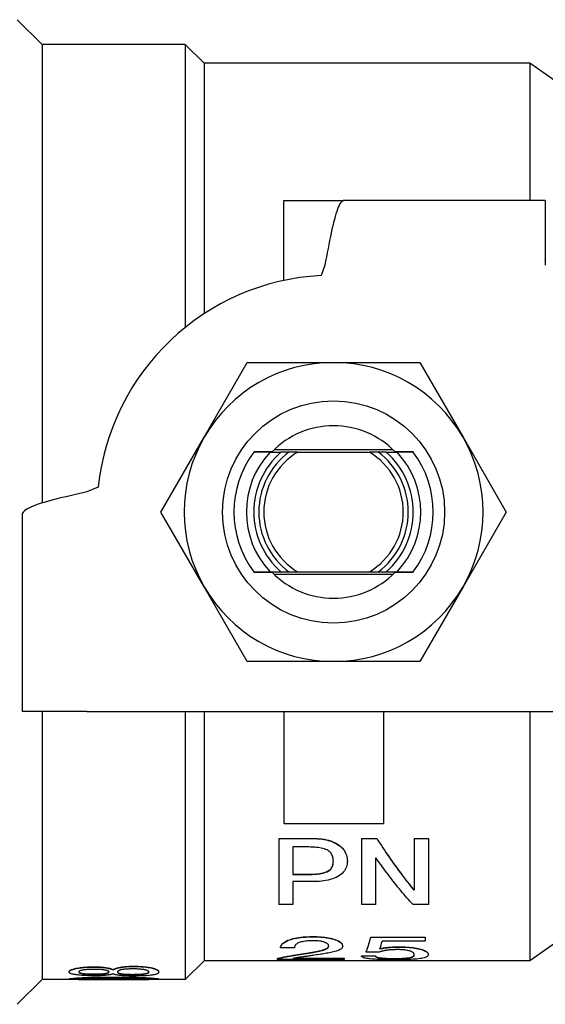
# Model space of a CAD drawing. Header units: millimetres. Extents: x 49 to 3736, y 64 to 358.
# Tile 8 of 19: x 272 to 293, y 318 to 358. Entities that reach past the tile are written whole.
import ezdxf

# ---------------------------------------------------------------- set-up
doc = ezdxf.new("R2010")
doc.units = ezdxf.units.MM
doc.layers.add('DETAIL', color=2, linetype='Continuous')

msp = doc.modelspace()

# ---------------------------------------------------------------- linework, layer by layer
at = {"layer": 'DETAIL'}
for p, q in [((272.962, 356.787), (271.962, 357.787)), ((272.962, 356.787), (272.962, 338.398)), ((278.712, 356.787), (272.962, 356.787)), ((278.712, 356.787), (278.712, 345.443)), ((279.462, 356.037), (278.712, 356.787)), ((279.462, 356.037), (279.462, 345.988)), ((292.535, 356.037), (279.462, 356.037)), ((292.535, 356.037), (292.535, 350.537)), ((296.462, 353.287), (292.535, 356.037)), ((282.662, 347.324), (282.662, 350.537)), ((282.662, 350.537), (285.076, 350.537)), ((293.162, 350.537), (285.076, 350.537)), ((293.162, 350.537), (293.162, 348.13)), ((284.311, 347.937), (284.162, 347.524)), ((279.466, 341.037), (281.198, 344.037)), ((281.198, 344.037), (284.662, 344.037)), ((284.662, 344.037), (288.127, 344.037)), ((288.127, 344.037), (289.859, 341.037)), ((277.734, 338.037), (279.466, 341.037)), ((289.859, 341.037), (291.591, 338.037)), ((287.052, 340.537), (282.273, 340.537)), ((281.467, 340.444), (281.472, 340.45)), ((282.115, 340.437), (282.546, 340.437)), ((283.22, 340.437), (286.105, 340.437)), ((286.779, 340.437), (287.21, 340.437)), ((287.853, 340.45), (287.857, 340.444)), ((275.215, 339.037), (274.762, 338.842)), ((272.162, 337.93), (272.162, 330.037)), ((279.466, 335.037), (277.734, 338.037)), ((291.591, 338.037), (289.859, 335.037)), ((281.472, 335.624), (281.467, 335.63)), ((282.115, 335.637), (282.546, 335.637)), ((282.273, 335.537), (287.052, 335.537)), ((283.22, 335.637), (286.105, 335.637)), ((286.779, 335.637), (287.21, 335.637)), ((287.857, 335.63), (287.853, 335.624)), ((281.198, 332.037), (279.466, 335.037)), ((289.859, 335.037), (288.127, 332.037)), ((284.662, 332.037), (281.198, 332.037)), ((288.127, 332.037), (284.662, 332.037)), ((274.762, 330.037), (272.162, 330.037)), ((272.962, 330.037), (272.962, 319.287)), ((274.762, 330.037), (295.025, 330.037)), ((278.712, 330.037), (278.712, 319.287)), ((279.462, 330.037), (279.462, 320.037)), ((282.662, 330.037), (282.662, 325.537)), ((286.662, 330.037), (286.662, 325.537)), ((292.535, 330.037), (292.535, 320.037)), ((282.662, 325.537), (286.662, 325.537)), ((282.467, 324.936), (282.467, 324.943)), ((282.467, 324.943), (283.829, 324.943)), ((282.467, 324.936), (283.829, 324.936)), ((282.467, 324.936), (282.467, 322.286)), ((283.829, 324.936), (283.829, 324.943)), ((285.779, 324.943), (285.779, 324.936)), ((285.779, 324.943), (286.395, 324.943)), ((285.779, 324.936), (286.395, 324.936)), ((285.779, 324.936), (285.779, 322.286)), ((286.395, 324.943), (286.395, 324.936)), ((287.904, 324.943), (288.467, 324.943)), ((287.904, 324.943), (287.904, 324.936)), ((287.904, 324.936), (288.467, 324.936)), ((287.904, 324.936), (287.904, 322.876)), ((288.467, 324.943), (288.467, 324.936)), ((288.467, 324.936), (288.467, 322.286)), ((283.029, 324.598), (283.029, 323.497)), ((283.663, 324.598), (283.029, 324.598)), ((285.217, 324.031), (285.217, 324.039)), ((286.342, 324.156), (286.342, 322.286)), ((286.369, 324.156), (286.342, 324.156)), ((283.029, 323.505), (283.663, 323.505)), ((283.663, 323.505), (283.663, 323.497)), ((283.029, 323.497), (283.663, 323.497)), ((283.029, 323.208), (283.029, 322.286)), ((283.803, 323.208), (283.029, 323.208)), ((287.877, 322.884), (287.877, 322.876)), ((287.877, 322.884), (287.904, 322.884)), ((287.877, 322.876), (287.904, 322.876)), ((296.462, 322.787), (292.535, 320.037)), ((283.029, 322.286), (282.467, 322.286)), ((286.342, 322.286), (285.779, 322.286)), ((288.467, 322.286), (287.851, 322.286)), ((283.818, 321.003), (283.818, 320.994)), ((286.154, 320.974), (286.154, 320.983)), ((286.154, 320.983), (288.342, 320.983)), ((286.154, 320.974), (288.342, 320.974)), ((288.342, 320.82), (286.615, 320.82)), ((288.342, 320.974), (288.342, 320.983)), ((288.342, 320.974), (288.342, 320.82)), ((282.529, 320.563), (282.529, 320.553)), ((283.092, 320.553), (282.529, 320.553)), ((283.65, 320.351), (283.65, 320.341)), ((285.029, 320.623), (285.029, 320.613)), ((285.967, 320.376), (285.967, 320.386)), ((286.467, 320.376), (285.967, 320.376)), ((287.35, 320.584), (287.35, 320.593)), ((279.462, 320.037), (278.712, 319.287)), ((292.535, 320.037), (279.462, 320.037)), ((282.404, 320.125), (282.404, 320.115)), ((282.404, 320.115), (282.404, 320.079)), ((285.092, 320.079), (282.404, 320.079)), ((283.029, 320.123), (285.092, 320.123)), ((283.083, 320.133), (285.092, 320.133)), ((285.092, 320.133), (285.092, 320.123)), ((285.092, 320.123), (285.092, 320.079)), ((285.779, 320.226), (285.779, 320.235)), ((285.779, 320.235), (286.342, 320.235)), ((285.779, 320.226), (286.342, 320.226)), ((286.342, 320.226), (286.342, 320.235)), ((287.108, 320.117), (287.108, 320.127)), ((288.467, 320.277), (288.467, 320.286)), ((274.045, 319.583), (274.045, 319.593)), ((275.042, 319.782), (275.042, 319.792)), ((275.81, 319.67), (275.81, 319.679)), ((276.604, 319.805), (276.604, 319.815)), ((277.643, 319.583), (277.643, 319.593)), ((272.962, 319.287), (271.962, 318.287)), ((274.053, 319.287), (272.962, 319.287)), ((274.045, 319.292), (274.045, 319.302)), ((277.302, 319.277), (274.38, 319.277)), ((275.053, 319.504), (275.053, 319.494)), ((275.833, 319.372), (275.833, 319.382)), ((276.591, 319.489), (276.591, 319.48)), ((278.712, 319.287), (277.635, 319.287)), ((277.643, 319.292), (277.643, 319.302))]:
    msp.add_line(p, q, dxfattribs=at)
at = {"layer": 'DETAIL', "flags": 128}
for points in [[(285.076, 350.537), (285.044, 350.531), (285.012, 350.514), (284.98, 350.486), (284.949, 350.447), (284.917, 350.397), (284.885, 350.337), (284.853, 350.267), (284.821, 350.187), (284.789, 350.098), (284.757, 349.999), (284.726, 349.892), (284.694, 349.776), (284.662, 349.651), (284.63, 349.52), (284.598, 349.381), (284.566, 349.236), (284.534, 349.086), (284.503, 348.931), (284.471, 348.772), (284.439, 348.609), (284.407, 348.444), (284.375, 348.276), (284.343, 348.107), (284.311, 347.937)], [(282.115, 340.437), (282.087, 340.437), (282.06, 340.438), (282.033, 340.438), (282.005, 340.438), (281.978, 340.438), (281.951, 340.439), (281.924, 340.439), (281.897, 340.439), (281.869, 340.44), (281.842, 340.44), (281.815, 340.44), (281.788, 340.44), (281.761, 340.441), (281.735, 340.441), (281.708, 340.441), (281.681, 340.442), (281.654, 340.442), (281.627, 340.442), (281.601, 340.442), (281.574, 340.443), (281.547, 340.443), (281.521, 340.443), (281.494, 340.444), (281.467, 340.444)], [(282.192, 340.457), (282.164, 340.457), (282.135, 340.457), (282.107, 340.456), (282.078, 340.456), (282.05, 340.456), (282.021, 340.456), (281.992, 340.455), (281.963, 340.455), (281.933, 340.455), (281.904, 340.454), (281.874, 340.454), (281.844, 340.454), (281.814, 340.453), (281.784, 340.453), (281.754, 340.453), (281.723, 340.453), (281.692, 340.452), (281.662, 340.452), (281.63, 340.452), (281.599, 340.451), (281.568, 340.451), (281.536, 340.451), (281.504, 340.45), (281.472, 340.45)], [(282.866, 340.44), (282.852, 340.44), (282.839, 340.44), (282.825, 340.439), (282.812, 340.439), (282.799, 340.439), (282.785, 340.439), (282.772, 340.439), (282.758, 340.439), (282.745, 340.439), (282.732, 340.439), (282.718, 340.439), (282.705, 340.438), (282.691, 340.438), (282.678, 340.438), (282.665, 340.438), (282.652, 340.438), (282.638, 340.438), (282.625, 340.438), (282.612, 340.438), (282.599, 340.438), (282.585, 340.437), (282.572, 340.437), (282.559, 340.437), (282.546, 340.437)], [(283.22, 340.437), (283.205, 340.437), (283.19, 340.437), (283.175, 340.437), (283.16, 340.438), (283.145, 340.438), (283.13, 340.438), (283.116, 340.438), (283.101, 340.438), (283.086, 340.438), (283.071, 340.438), (283.056, 340.438), (283.042, 340.438), (283.027, 340.439), (283.012, 340.439), (282.997, 340.439), (282.983, 340.439), (282.968, 340.439), (282.953, 340.439), (282.939, 340.439), (282.924, 340.439), (282.91, 340.439), (282.895, 340.44), (282.881, 340.44), (282.866, 340.44)], [(286.459, 340.44), (286.444, 340.44), (286.43, 340.44), (286.415, 340.439), (286.401, 340.439), (286.386, 340.439), (286.372, 340.439), (286.357, 340.439), (286.342, 340.439), (286.328, 340.439), (286.313, 340.439), (286.298, 340.439), (286.283, 340.438), (286.269, 340.438), (286.254, 340.438), (286.239, 340.438), (286.224, 340.438), (286.209, 340.438), (286.194, 340.438), (286.18, 340.438), (286.165, 340.438), (286.15, 340.437), (286.135, 340.437), (286.12, 340.437), (286.105, 340.437)], [(286.779, 340.437), (286.766, 340.437), (286.753, 340.437), (286.739, 340.437), (286.726, 340.438), (286.713, 340.438), (286.7, 340.438), (286.687, 340.438), (286.673, 340.438), (286.66, 340.438), (286.647, 340.438), (286.633, 340.438), (286.62, 340.438), (286.607, 340.439), (286.593, 340.439), (286.58, 340.439), (286.567, 340.439), (286.553, 340.439), (286.54, 340.439), (286.526, 340.439), (286.513, 340.439), (286.499, 340.439), (286.486, 340.44), (286.472, 340.44), (286.459, 340.44)], [(287.853, 340.45), (287.821, 340.45), (287.789, 340.451), (287.757, 340.451), (287.726, 340.451), (287.694, 340.452), (287.663, 340.452), (287.632, 340.452), (287.602, 340.453), (287.571, 340.453), (287.541, 340.453), (287.511, 340.453), (287.481, 340.454), (287.451, 340.454), (287.421, 340.454), (287.392, 340.455), (287.362, 340.455), (287.333, 340.455), (287.304, 340.456), (287.275, 340.456), (287.247, 340.456), (287.218, 340.456), (287.19, 340.457), (287.161, 340.457), (287.133, 340.457)], [(287.857, 340.444), (287.831, 340.444), (287.804, 340.443), (287.778, 340.443), (287.751, 340.443), (287.724, 340.442), (287.698, 340.442), (287.671, 340.442), (287.644, 340.442), (287.617, 340.441), (287.59, 340.441), (287.563, 340.441), (287.536, 340.44), (287.509, 340.44), (287.482, 340.44), (287.455, 340.44), (287.428, 340.439), (287.401, 340.439), (287.374, 340.439), (287.347, 340.438), (287.319, 340.438), (287.292, 340.438), (287.265, 340.438), (287.237, 340.437), (287.21, 340.437)], [(274.762, 338.842), (274.592, 338.804), (274.423, 338.766), (274.256, 338.728), (274.09, 338.69), (273.928, 338.652), (273.768, 338.614), (273.613, 338.576), (273.463, 338.538), (273.319, 338.5), (273.18, 338.462), (273.048, 338.424), (272.924, 338.386), (272.808, 338.348), (272.7, 338.31), (272.602, 338.272), (272.513, 338.234), (272.433, 338.196), (272.363, 338.158), (272.303, 338.12), (272.253, 338.082), (272.214, 338.044), (272.185, 338.006), (272.168, 337.968), (272.162, 337.93)], [(281.467, 335.63), (281.494, 335.631), (281.521, 335.631), (281.547, 335.631), (281.574, 335.632), (281.601, 335.632), (281.627, 335.632), (281.654, 335.632), (281.681, 335.633), (281.708, 335.633), (281.735, 335.633), (281.761, 335.634), (281.788, 335.634), (281.815, 335.634), (281.842, 335.634), (281.869, 335.635), (281.897, 335.635), (281.924, 335.635), (281.951, 335.636), (281.978, 335.636), (282.005, 335.636), (282.033, 335.636), (282.06, 335.637), (282.087, 335.637), (282.115, 335.637)], [(281.472, 335.624), (281.504, 335.624), (281.536, 335.624), (281.568, 335.623), (281.599, 335.623), (281.63, 335.623), (281.662, 335.622), (281.692, 335.622), (281.723, 335.622), (281.754, 335.621), (281.784, 335.621), (281.814, 335.621), (281.844, 335.621), (281.874, 335.62), (281.904, 335.62), (281.933, 335.62), (281.963, 335.619), (281.992, 335.619), (282.021, 335.619), (282.05, 335.619), (282.078, 335.618), (282.107, 335.618), (282.135, 335.618), (282.164, 335.617), (282.192, 335.617)], [(282.546, 335.637), (282.559, 335.637), (282.572, 335.637), (282.585, 335.637), (282.599, 335.637), (282.612, 335.637), (282.625, 335.636), (282.638, 335.636), (282.652, 335.636), (282.665, 335.636), (282.678, 335.636), (282.691, 335.636), (282.705, 335.636), (282.718, 335.636), (282.732, 335.636), (282.745, 335.635), (282.758, 335.635), (282.772, 335.635), (282.785, 335.635), (282.799, 335.635), (282.812, 335.635), (282.825, 335.635), (282.839, 335.635), (282.852, 335.635), (282.866, 335.634)], [(282.866, 335.634), (282.881, 335.635), (282.895, 335.635), (282.91, 335.635), (282.924, 335.635), (282.939, 335.635), (282.953, 335.635), (282.968, 335.635), (282.983, 335.635), (282.997, 335.636), (283.012, 335.636), (283.027, 335.636), (283.042, 335.636), (283.056, 335.636), (283.071, 335.636), (283.086, 335.636), (283.101, 335.636), (283.116, 335.636), (283.13, 335.637), (283.145, 335.637), (283.16, 335.637), (283.175, 335.637), (283.19, 335.637), (283.205, 335.637), (283.22, 335.637)], [(286.105, 335.637), (286.12, 335.637), (286.135, 335.637), (286.15, 335.637), (286.165, 335.637), (286.18, 335.637), (286.194, 335.637), (286.209, 335.636), (286.224, 335.636), (286.239, 335.636), (286.254, 335.636), (286.269, 335.636), (286.283, 335.636), (286.298, 335.636), (286.313, 335.636), (286.328, 335.636), (286.342, 335.635), (286.357, 335.635), (286.372, 335.635), (286.386, 335.635), (286.401, 335.635), (286.415, 335.635), (286.43, 335.635), (286.444, 335.635), (286.459, 335.634)], [(286.459, 335.634), (286.472, 335.635), (286.486, 335.635), (286.499, 335.635), (286.513, 335.635), (286.526, 335.635), (286.54, 335.635), (286.553, 335.635), (286.567, 335.635), (286.58, 335.635), (286.593, 335.636), (286.607, 335.636), (286.62, 335.636), (286.633, 335.636), (286.647, 335.636), (286.66, 335.636), (286.673, 335.636), (286.687, 335.636), (286.7, 335.636), (286.713, 335.637), (286.726, 335.637), (286.739, 335.637), (286.753, 335.637), (286.766, 335.637), (286.779, 335.637)], [(287.133, 335.617), (287.161, 335.617), (287.19, 335.618), (287.218, 335.618), (287.247, 335.618), (287.275, 335.619), (287.304, 335.619), (287.333, 335.619), (287.362, 335.619), (287.392, 335.62), (287.421, 335.62), (287.451, 335.62), (287.481, 335.621), (287.511, 335.621), (287.541, 335.621), (287.571, 335.621), (287.602, 335.622), (287.632, 335.622), (287.663, 335.622), (287.694, 335.623), (287.726, 335.623), (287.757, 335.623), (287.789, 335.624), (287.821, 335.624), (287.853, 335.624)], [(287.21, 335.637), (287.237, 335.637), (287.265, 335.637), (287.292, 335.636), (287.319, 335.636), (287.347, 335.636), (287.374, 335.636), (287.401, 335.635), (287.428, 335.635), (287.455, 335.635), (287.482, 335.634), (287.509, 335.634), (287.536, 335.634), (287.563, 335.634), (287.59, 335.633), (287.617, 335.633), (287.644, 335.633), (287.671, 335.632), (287.698, 335.632), (287.724, 335.632), (287.751, 335.632), (287.778, 335.631), (287.804, 335.631), (287.831, 335.631), (287.857, 335.63)], [(283.829, 324.943), (283.933, 324.941), (284.017, 324.938), (284.105, 324.93), (284.198, 324.92), (284.286, 324.907), (284.375, 324.888), (284.464, 324.866), (284.548, 324.84), (284.627, 324.811), (284.702, 324.777), (284.774, 324.739), (284.844, 324.696), (284.908, 324.649), (284.966, 324.6), (285.017, 324.55), (285.062, 324.498), (285.101, 324.444), (285.133, 324.387), (285.161, 324.33), (285.182, 324.271), (285.198, 324.214), (285.209, 324.151), (285.214, 324.103), (285.217, 324.039)], [(283.829, 324.936), (283.931, 324.934), (284.012, 324.93), (284.105, 324.923), (284.201, 324.912), (284.291, 324.898), (284.375, 324.881), (284.464, 324.858), (284.548, 324.832), (284.627, 324.803), (284.703, 324.769), (284.776, 324.731), (284.844, 324.688), (284.908, 324.642), (284.966, 324.594), (285.016, 324.544), (285.061, 324.492), (285.1, 324.438), (285.133, 324.38), (285.16, 324.323), (285.182, 324.265), (285.198, 324.206), (285.208, 324.148), (285.214, 324.096), (285.217, 324.031)], [(286.395, 324.943), (286.457, 324.848), (286.519, 324.753), (286.581, 324.659), (286.642, 324.566), (286.704, 324.474), (286.766, 324.383), (286.828, 324.292), (286.889, 324.203), (286.951, 324.114), (287.013, 324.026), (287.074, 323.939), (287.136, 323.852), (287.198, 323.767), (287.26, 323.682), (287.321, 323.598), (287.383, 323.515), (287.445, 323.433), (287.507, 323.352), (287.568, 323.272), (287.63, 323.193), (287.692, 323.114), (287.753, 323.036), (287.815, 322.96), (287.877, 322.884)], [(286.395, 324.936), (286.457, 324.84), (286.519, 324.746), (286.581, 324.652), (286.642, 324.559), (286.704, 324.467), (286.766, 324.375), (286.828, 324.285), (286.889, 324.195), (286.951, 324.106), (287.013, 324.018), (287.074, 323.931), (287.136, 323.844), (287.198, 323.759), (287.26, 323.674), (287.321, 323.59), (287.383, 323.507), (287.445, 323.425), (287.507, 323.344), (287.568, 323.264), (287.63, 323.184), (287.692, 323.106), (287.753, 323.028), (287.815, 322.951), (287.877, 322.876)], [(284.654, 324.031), (284.652, 324.079), (284.649, 324.119), (284.644, 324.152), (284.635, 324.194), (284.622, 324.234), (284.607, 324.273), (284.586, 324.313), (284.56, 324.351), (284.528, 324.388), (284.491, 324.421), (284.449, 324.451), (284.399, 324.479), (284.346, 324.502), (284.293, 324.52), (284.23, 324.539), (284.17, 324.553), (284.109, 324.565), (284.045, 324.575), (283.983, 324.582), (283.919, 324.588), (283.855, 324.592), (283.803, 324.595), (283.739, 324.597), (283.663, 324.598)], [(283.663, 323.505), (283.737, 323.506), (283.802, 323.507), (283.861, 323.51), (283.919, 323.513), (283.978, 323.519), (284.044, 323.526), (284.111, 323.535), (284.174, 323.545), (284.232, 323.557), (284.288, 323.572), (284.342, 323.589), (284.396, 323.611), (284.448, 323.637), (284.492, 323.666), (284.529, 323.697), (284.56, 323.73), (284.586, 323.765), (284.606, 323.801), (284.622, 323.84), (284.635, 323.882), (284.644, 323.917), (284.648, 323.949), (284.652, 323.988), (284.654, 324.035)], [(283.663, 323.497), (283.738, 323.498), (283.802, 323.5), (283.855, 323.502), (283.922, 323.506), (283.985, 323.511), (284.045, 323.518), (284.11, 323.527), (284.169, 323.537), (284.229, 323.55), (284.291, 323.566), (284.345, 323.583), (284.399, 323.604), (284.449, 323.629), (284.491, 323.657), (284.529, 323.688), (284.56, 323.721), (284.585, 323.756), (284.607, 323.795), (284.622, 323.832), (284.635, 323.871), (284.644, 323.911), (284.649, 323.943), (284.652, 323.983), (284.654, 324.031)], [(285.217, 324.031), (285.214, 323.966), (285.208, 323.915), (285.197, 323.857), (285.18, 323.799), (285.157, 323.744), (285.13, 323.692), (285.095, 323.638), (285.054, 323.588), (285.009, 323.541), (284.957, 323.497), (284.898, 323.455), (284.831, 323.415), (284.764, 323.379), (284.692, 323.347), (284.614, 323.319), (284.532, 323.294), (284.446, 323.271), (284.354, 323.252), (284.27, 323.238), (284.179, 323.227), (284.081, 323.218), (283.988, 323.212), (283.906, 323.209), (283.803, 323.208)], [(287.851, 322.286), (287.789, 322.353), (287.727, 322.422), (287.665, 322.491), (287.604, 322.562), (287.542, 322.633), (287.48, 322.705), (287.418, 322.779), (287.357, 322.853), (287.295, 322.928), (287.233, 323.003), (287.172, 323.08), (287.11, 323.158), (287.048, 323.236), (286.986, 323.316), (286.925, 323.396), (286.863, 323.477), (286.801, 323.559), (286.739, 323.642), (286.678, 323.725), (286.616, 323.81), (286.554, 323.895), (286.493, 323.982), (286.431, 324.069), (286.369, 324.156)], [(282.529, 320.563), (282.535, 320.589), (282.542, 320.611), (282.552, 320.634), (282.565, 320.658), (282.582, 320.682), (282.604, 320.707), (282.63, 320.734), (282.66, 320.759), (282.694, 320.783), (282.733, 320.807), (282.778, 320.831), (282.831, 320.855), (282.891, 320.879), (282.957, 320.901), (283.028, 320.921), (283.103, 320.939), (283.181, 320.955), (283.262, 320.968), (283.346, 320.979), (283.437, 320.988), (283.534, 320.995), (283.624, 321), (283.71, 321.002), (283.818, 321.003)], [(282.529, 320.553), (282.535, 320.579), (282.542, 320.6), (282.552, 320.624), (282.566, 320.649), (282.583, 320.674), (282.604, 320.698), (282.63, 320.724), (282.66, 320.749), (282.693, 320.773), (282.734, 320.798), (282.78, 320.822), (282.831, 320.846), (282.89, 320.869), (282.955, 320.891), (283.024, 320.911), (283.098, 320.929), (283.177, 320.945), (283.262, 320.958), (283.346, 320.969), (283.437, 320.978), (283.534, 320.986), (283.63, 320.99), (283.712, 320.993), (283.818, 320.994)], [(283.808, 320.839), (283.741, 320.838), (283.688, 320.835), (283.629, 320.831), (283.57, 320.825), (283.516, 320.818), (283.465, 320.81), (283.417, 320.8), (283.371, 320.789), (283.326, 320.777), (283.285, 320.764), (283.251, 320.751), (283.22, 320.736), (283.195, 320.721), (283.173, 320.706), (283.154, 320.69), (283.139, 320.674), (283.127, 320.659), (283.116, 320.643), (283.108, 320.628), (283.102, 320.613), (283.097, 320.597), (283.094, 320.586), (283.093, 320.571), (283.092, 320.553)], [(284.467, 320.62), (284.464, 320.635), (284.462, 320.648), (284.459, 320.658), (284.453, 320.671), (284.445, 320.684), (284.434, 320.696), (284.42, 320.71), (284.404, 320.723), (284.385, 320.735), (284.365, 320.747), (284.341, 320.759), (284.316, 320.77), (284.285, 320.782), (284.252, 320.793), (284.219, 320.802), (284.181, 320.81), (284.136, 320.817), (284.094, 320.824), (284.049, 320.829), (284.003, 320.832), (283.953, 320.835), (283.915, 320.837), (283.866, 320.838), (283.808, 320.839)], [(283.818, 321.003), (283.914, 321.002), (283.991, 321.001), (284.071, 320.997), (284.158, 320.992), (284.239, 320.985), (284.316, 320.977), (284.391, 320.966), (284.464, 320.954), (284.536, 320.94), (284.603, 320.924), (284.667, 320.906), (284.727, 320.887), (284.78, 320.866), (284.828, 320.845), (284.87, 320.824), (284.906, 320.802), (284.937, 320.779), (284.963, 320.757), (284.985, 320.734), (285.002, 320.711), (285.014, 320.689), (285.023, 320.665), (285.027, 320.647), (285.029, 320.623)], [(283.818, 320.994), (283.912, 320.993), (283.987, 320.991), (284.071, 320.988), (284.158, 320.982), (284.24, 320.975), (284.316, 320.967), (284.392, 320.957), (284.47, 320.944), (284.54, 320.93), (284.605, 320.914), (284.667, 320.897), (284.727, 320.877), (284.78, 320.857), (284.827, 320.836), (284.867, 320.815), (284.905, 320.793), (284.937, 320.77), (284.963, 320.747), (284.984, 320.725), (285.001, 320.702), (285.014, 320.679), (285.023, 320.657), (285.027, 320.638), (285.029, 320.613)], [(285.967, 320.386), (285.975, 320.405), (285.982, 320.425), (285.99, 320.445), (285.998, 320.465), (286.006, 320.487), (286.014, 320.508), (286.021, 320.53), (286.029, 320.553), (286.037, 320.576), (286.045, 320.6), (286.053, 320.624), (286.06, 320.649), (286.068, 320.674), (286.076, 320.699), (286.084, 320.726), (286.092, 320.752), (286.1, 320.779), (286.107, 320.807), (286.115, 320.835), (286.123, 320.864), (286.131, 320.893), (286.139, 320.922), (286.146, 320.953), (286.154, 320.983)], [(285.967, 320.376), (285.975, 320.395), (285.982, 320.415), (285.99, 320.435), (285.998, 320.456), (286.006, 320.477), (286.014, 320.498), (286.021, 320.521), (286.029, 320.543), (286.037, 320.566), (286.045, 320.59), (286.053, 320.614), (286.06, 320.639), (286.068, 320.664), (286.076, 320.69), (286.084, 320.716), (286.092, 320.743), (286.1, 320.77), (286.107, 320.797), (286.115, 320.826), (286.123, 320.854), (286.131, 320.883), (286.139, 320.913), (286.146, 320.943), (286.154, 320.974)], [(282.404, 320.125), (282.441, 320.135), (282.473, 320.142), (282.504, 320.15), (282.54, 320.158), (282.581, 320.167), (282.625, 320.177), (282.67, 320.186), (282.717, 320.195), (282.766, 320.205), (282.817, 320.214), (282.868, 320.224), (282.919, 320.233), (282.973, 320.242), (283.03, 320.252), (283.09, 320.262), (283.151, 320.272), (283.212, 320.281), (283.27, 320.291), (283.324, 320.299), (283.389, 320.31), (283.464, 320.322), (283.524, 320.331), (283.579, 320.34), (283.65, 320.351)], [(283.65, 320.351), (283.711, 320.36), (283.763, 320.368), (283.808, 320.375), (283.852, 320.382), (283.896, 320.39), (283.945, 320.399), (283.996, 320.409), (284.042, 320.418), (284.085, 320.428), (284.127, 320.437), (284.168, 320.447), (284.209, 320.458), (284.249, 320.47), (284.285, 320.482), (284.318, 320.494), (284.348, 320.507), (284.374, 320.52), (284.399, 320.534), (284.42, 320.549), (284.437, 320.564), (284.449, 320.579), (284.458, 320.595), (284.463, 320.609), (284.466, 320.626)], [(283.65, 320.341), (283.712, 320.35), (283.762, 320.358), (283.802, 320.364), (283.848, 320.372), (283.896, 320.381), (283.948, 320.39), (283.999, 320.4), (284.048, 320.41), (284.094, 320.42), (284.136, 320.43), (284.176, 320.44), (284.213, 320.45), (284.253, 320.462), (284.29, 320.474), (284.323, 320.487), (284.353, 320.499), (284.379, 320.513), (284.402, 320.526), (284.423, 320.541), (284.439, 320.556), (284.451, 320.572), (284.459, 320.587), (284.463, 320.602), (284.467, 320.62)], [(285.029, 320.613), (285.026, 320.591), (285.021, 320.573), (285.01, 320.553), (284.995, 320.534), (284.975, 320.515), (284.951, 320.497), (284.921, 320.48), (284.887, 320.464), (284.849, 320.448), (284.81, 320.435), (284.763, 320.42), (284.708, 320.406), (284.663, 320.395), (284.61, 320.382), (284.549, 320.369), (284.491, 320.357), (284.435, 320.345), (284.38, 320.335), (284.323, 320.324), (284.265, 320.314), (284.204, 320.304), (284.157, 320.297), (284.096, 320.287), (284.021, 320.276)], [(287.241, 320.481), (287.192, 320.48), (287.151, 320.48), (287.12, 320.479), (287.08, 320.478), (287.04, 320.476), (287, 320.474), (286.96, 320.472), (286.921, 320.468), (286.884, 320.465), (286.848, 320.461), (286.814, 320.457), (286.781, 320.452), (286.751, 320.447), (286.721, 320.442), (286.691, 320.436), (286.662, 320.43), (286.634, 320.423), (286.605, 320.416), (286.581, 320.41), (286.557, 320.403), (286.533, 320.396), (286.515, 320.391), (286.493, 320.384), (286.467, 320.376)], [(286.518, 320.507), (286.552, 320.515), (286.58, 320.521), (286.603, 320.525), (286.631, 320.531), (286.662, 320.537), (286.693, 320.542), (286.727, 320.547), (286.761, 320.552), (286.795, 320.557), (286.829, 320.561), (286.863, 320.565), (286.896, 320.568), (286.93, 320.571), (286.965, 320.573), (287.001, 320.576), (287.039, 320.578), (287.079, 320.579), (287.12, 320.581), (287.156, 320.582), (287.195, 320.582), (287.234, 320.583), (287.264, 320.583), (287.303, 320.583), (287.35, 320.584)], [(286.522, 320.518), (286.555, 320.525), (286.584, 320.531), (286.61, 320.537), (286.637, 320.542), (286.665, 320.547), (286.696, 320.552), (286.73, 320.557), (286.764, 320.562), (286.798, 320.567), (286.831, 320.571), (286.865, 320.575), (286.898, 320.578), (286.932, 320.581), (286.969, 320.583), (287.007, 320.585), (287.046, 320.587), (287.084, 320.589), (287.121, 320.59), (287.161, 320.591), (287.202, 320.592), (287.235, 320.593), (287.265, 320.593), (287.303, 320.593), (287.35, 320.593)], [(287.904, 320.277), (287.903, 320.289), (287.901, 320.299), (287.899, 320.307), (287.895, 320.317), (287.889, 320.328), (287.881, 320.338), (287.871, 320.35), (287.86, 320.36), (287.845, 320.372), (287.827, 320.383), (287.808, 320.394), (287.788, 320.403), (287.759, 320.415), (287.726, 320.425), (287.692, 320.435), (287.654, 320.444), (287.613, 320.452), (287.569, 320.459), (287.522, 320.466), (287.47, 320.471), (287.413, 320.476), (287.357, 320.479), (287.305, 320.48), (287.241, 320.481)], [(287.35, 320.593), (287.441, 320.593), (287.522, 320.59), (287.609, 320.586), (287.694, 320.58), (287.775, 320.572), (287.852, 320.563), (287.925, 320.552), (287.995, 320.54), (288.061, 320.526), (288.122, 320.511), (288.177, 320.496), (288.226, 320.48), (288.269, 320.465), (288.308, 320.448), (288.342, 320.431), (288.372, 320.413), (288.397, 320.396), (288.417, 320.38), (288.433, 320.364), (288.446, 320.347), (288.455, 320.332), (288.462, 320.315), (288.465, 320.303), (288.467, 320.286)], [(287.35, 320.584), (287.446, 320.583), (287.522, 320.581), (287.609, 320.576), (287.694, 320.57), (287.775, 320.563), (287.852, 320.553), (287.925, 320.543), (287.994, 320.53), (288.06, 320.516), (288.12, 320.502), (288.176, 320.487), (288.226, 320.471), (288.271, 320.454), (288.31, 320.438), (288.343, 320.421), (288.372, 320.404), (288.396, 320.387), (288.417, 320.37), (288.433, 320.354), (288.446, 320.338), (288.455, 320.322), (288.462, 320.306), (288.465, 320.293), (288.467, 320.277)], [(282.404, 320.115), (282.443, 320.125), (282.476, 320.133), (282.504, 320.14), (282.54, 320.148), (282.58, 320.157), (282.625, 320.167), (282.67, 320.176), (282.715, 320.185), (282.764, 320.195), (282.815, 320.204), (282.867, 320.214), (282.919, 320.223), (282.969, 320.232), (283.027, 320.241), (283.088, 320.251), (283.144, 320.261), (283.21, 320.271), (283.273, 320.281), (283.323, 320.289), (283.386, 320.299), (283.465, 320.312), (283.524, 320.321), (283.576, 320.329), (283.65, 320.341)], [(284.021, 320.276), (283.961, 320.267), (283.903, 320.259), (283.848, 320.251), (283.795, 320.243), (283.745, 320.236), (283.698, 320.229), (283.653, 320.223), (283.612, 320.217), (283.572, 320.211), (283.536, 320.206), (283.502, 320.202), (283.471, 320.197), (283.424, 320.19), (283.382, 320.184), (283.344, 320.178), (283.305, 320.172), (283.266, 320.166), (283.228, 320.16), (283.193, 320.153), (283.158, 320.147), (283.124, 320.141), (283.099, 320.136), (283.067, 320.13), (283.029, 320.123)], [(287.07, 320.074), (286.973, 320.074), (286.897, 320.075), (286.808, 320.076), (286.719, 320.077), (286.639, 320.079), (286.555, 320.081), (286.476, 320.084), (286.401, 320.088), (286.328, 320.092), (286.259, 320.096), (286.193, 320.102), (286.131, 320.108), (286.075, 320.114), (286.024, 320.121), (285.978, 320.129), (285.937, 320.137), (285.901, 320.146), (285.87, 320.156), (285.845, 320.166), (285.824, 320.177), (285.806, 320.189), (285.793, 320.2), (285.786, 320.211), (285.779, 320.226)], [(286.342, 320.235), (286.343, 320.226), (286.346, 320.219), (286.351, 320.212), (286.359, 320.204), (286.369, 320.197), (286.382, 320.19), (286.399, 320.183), (286.418, 320.176), (286.44, 320.17), (286.465, 320.165), (286.494, 320.159), (286.526, 320.154), (286.562, 320.149), (286.602, 320.145), (286.644, 320.141), (286.689, 320.138), (286.736, 320.135), (286.786, 320.133), (286.838, 320.131), (286.891, 320.129), (286.944, 320.128), (286.994, 320.128), (287.045, 320.127), (287.108, 320.127)], [(286.342, 320.226), (286.343, 320.217), (286.346, 320.21), (286.351, 320.202), (286.359, 320.194), (286.37, 320.187), (286.382, 320.18), (286.399, 320.173), (286.419, 320.166), (286.442, 320.16), (286.467, 320.154), (286.495, 320.149), (286.526, 320.144), (286.562, 320.14), (286.601, 320.135), (286.644, 320.131), (286.688, 320.128), (286.734, 320.125), (286.786, 320.123), (286.838, 320.121), (286.891, 320.119), (286.944, 320.118), (286.998, 320.118), (287.047, 320.117), (287.108, 320.117)], [(288.467, 320.277), (288.464, 320.258), (288.46, 320.243), (288.451, 320.228), (288.438, 320.213), (288.42, 320.198), (288.398, 320.185), (288.369, 320.172), (288.335, 320.16), (288.297, 320.149), (288.25, 320.138), (288.198, 320.128), (288.142, 320.119), (288.077, 320.111), (288.007, 320.104), (287.931, 320.098), (287.849, 320.092), (287.765, 320.088), (287.672, 320.084), (287.575, 320.08), (287.481, 320.078), (287.379, 320.076), (287.275, 320.075), (287.185, 320.074), (287.07, 320.074)], [(287.108, 320.127), (287.185, 320.127), (287.246, 320.128), (287.306, 320.129), (287.37, 320.131), (287.432, 320.134), (287.49, 320.137), (287.544, 320.142), (287.594, 320.146), (287.641, 320.152), (287.684, 320.158), (287.721, 320.164), (287.754, 320.171), (287.781, 320.178), (287.805, 320.186), (287.827, 320.194), (287.845, 320.203), (287.86, 320.212), (287.872, 320.221), (287.882, 320.231), (287.89, 320.242), (287.896, 320.251), (287.9, 320.259), (287.902, 320.269), (287.904, 320.281)], [(287.108, 320.117), (287.183, 320.117), (287.243, 320.118), (287.31, 320.12), (287.375, 320.122), (287.437, 320.124), (287.496, 320.128), (287.55, 320.132), (287.6, 320.137), (287.646, 320.142), (287.688, 320.148), (287.726, 320.155), (287.76, 320.163), (287.788, 320.17), (287.812, 320.178), (287.833, 320.187), (287.849, 320.195), (287.863, 320.204), (287.876, 320.214), (287.885, 320.224), (287.892, 320.234), (287.898, 320.245), (287.901, 320.253), (287.903, 320.264), (287.904, 320.277)], [(274.045, 319.593), (274.049, 319.606), (274.054, 319.617), (274.063, 319.628), (274.077, 319.64), (274.095, 319.652), (274.118, 319.665), (274.146, 319.677), (274.176, 319.689), (274.209, 319.7), (274.247, 319.711), (274.288, 319.721), (274.334, 319.732), (274.383, 319.742), (274.435, 319.751), (274.488, 319.759), (274.544, 319.766), (274.601, 319.773), (274.659, 319.778), (274.72, 319.782), (274.784, 319.786), (274.848, 319.789), (274.907, 319.791), (274.967, 319.792), (275.042, 319.792)], [(274.045, 319.583), (274.048, 319.596), (274.053, 319.607), (274.063, 319.619), (274.077, 319.631), (274.095, 319.643), (274.118, 319.655), (274.146, 319.667), (274.177, 319.679), (274.211, 319.69), (274.251, 319.701), (274.292, 319.712), (274.334, 319.722), (274.382, 319.732), (274.432, 319.741), (274.483, 319.749), (274.54, 319.756), (274.6, 319.763), (274.659, 319.768), (274.72, 319.773), (274.783, 319.776), (274.848, 319.779), (274.912, 319.781), (274.97, 319.782), (275.042, 319.782)], [(275.042, 319.433), (274.97, 319.433), (274.913, 319.434), (274.848, 319.435), (274.783, 319.436), (274.72, 319.438), (274.659, 319.441), (274.601, 319.444), (274.543, 319.448), (274.485, 319.452), (274.432, 319.458), (274.382, 319.463), (274.334, 319.47), (274.289, 319.477), (274.247, 319.484), (274.209, 319.492), (274.175, 319.5), (274.145, 319.509), (274.118, 319.518), (274.095, 319.528), (274.077, 319.538), (274.063, 319.549), (274.053, 319.56), (274.048, 319.57), (274.045, 319.583)], [(275.053, 319.686), (275.006, 319.686), (274.967, 319.686), (274.936, 319.685), (274.899, 319.685), (274.861, 319.683), (274.821, 319.682), (274.78, 319.679), (274.741, 319.677), (274.705, 319.674), (274.671, 319.67), (274.64, 319.666), (274.611, 319.662), (274.583, 319.657), (274.557, 319.651), (274.532, 319.645), (274.511, 319.638), (274.492, 319.632), (274.476, 319.625), (274.462, 319.618), (274.452, 319.611), (274.444, 319.604), (274.44, 319.598), (274.437, 319.591), (274.434, 319.583)], [(274.434, 319.583), (274.437, 319.574), (274.44, 319.567), (274.444, 319.562), (274.452, 319.556), (274.462, 319.549), (274.476, 319.543), (274.492, 319.537), (274.511, 319.532), (274.532, 319.526), (274.557, 319.521), (274.583, 319.517), (274.611, 319.513), (274.64, 319.509), (274.671, 319.506), (274.705, 319.504), (274.741, 319.501), (274.78, 319.499), (274.821, 319.498), (274.861, 319.496), (274.899, 319.495), (274.936, 319.495), (274.967, 319.495), (275.006, 319.494), (275.053, 319.494)], [(274.436, 319.588), (274.438, 319.581), (274.441, 319.575), (274.448, 319.569), (274.456, 319.562), (274.468, 319.556), (274.482, 319.55), (274.5, 319.545), (274.52, 319.539), (274.542, 319.534), (274.567, 319.529), (274.593, 319.525), (274.619, 319.521), (274.648, 319.518), (274.68, 319.515), (274.714, 319.513), (274.75, 319.511), (274.788, 319.509), (274.827, 319.507), (274.864, 319.506), (274.898, 319.505), (274.931, 319.505), (274.967, 319.504), (275.007, 319.504), (275.053, 319.504)], [(275.042, 319.792), (275.093, 319.792), (275.136, 319.791), (275.174, 319.79), (275.211, 319.789), (275.248, 319.788), (275.288, 319.785), (275.329, 319.783), (275.369, 319.779), (275.408, 319.776), (275.444, 319.772), (275.479, 319.767), (275.513, 319.762), (275.544, 319.757), (275.575, 319.751), (275.605, 319.745), (275.634, 319.739), (275.662, 319.732), (275.689, 319.724), (275.713, 319.717), (275.733, 319.711), (275.752, 319.704), (275.77, 319.697), (275.789, 319.689), (275.81, 319.679)], [(275.042, 319.782), (275.092, 319.782), (275.134, 319.781), (275.166, 319.781), (275.206, 319.78), (275.247, 319.778), (275.288, 319.776), (275.329, 319.773), (275.369, 319.77), (275.408, 319.766), (275.444, 319.762), (275.479, 319.758), (275.513, 319.753), (275.544, 319.747), (275.575, 319.742), (275.605, 319.736), (275.634, 319.729), (275.662, 319.722), (275.689, 319.715), (275.714, 319.707), (275.736, 319.7), (275.756, 319.693), (275.771, 319.687), (275.789, 319.679), (275.81, 319.67)], [(275.65, 319.583), (275.647, 319.591), (275.645, 319.597), (275.64, 319.604), (275.632, 319.61), (275.621, 319.617), (275.608, 319.624), (275.592, 319.631), (275.574, 319.637), (275.554, 319.644), (275.531, 319.65), (275.507, 319.656), (275.481, 319.661), (275.452, 319.666), (275.42, 319.67), (275.386, 319.674), (275.354, 319.677), (275.319, 319.679), (275.279, 319.681), (275.243, 319.683), (275.205, 319.684), (275.166, 319.685), (275.136, 319.686), (275.098, 319.686), (275.053, 319.686)], [(275.053, 319.504), (275.096, 319.504), (275.134, 319.504), (275.168, 319.505), (275.201, 319.505), (275.235, 319.506), (275.273, 319.507), (275.313, 319.509), (275.35, 319.511), (275.385, 319.513), (275.417, 319.516), (275.447, 319.519), (275.474, 319.522), (275.498, 319.526), (275.522, 319.53), (275.545, 319.535), (275.566, 319.54), (275.585, 319.546), (275.601, 319.551), (275.615, 319.557), (275.627, 319.563), (275.636, 319.569), (275.642, 319.575), (275.646, 319.581), (275.648, 319.588)], [(275.053, 319.494), (275.098, 319.494), (275.136, 319.495), (275.166, 319.495), (275.205, 319.496), (275.243, 319.497), (275.279, 319.498), (275.319, 319.5), (275.354, 319.501), (275.386, 319.504), (275.42, 319.506), (275.452, 319.51), (275.481, 319.513), (275.506, 319.517), (275.53, 319.522), (275.554, 319.527), (275.575, 319.533), (275.592, 319.538), (275.608, 319.544), (275.621, 319.55), (275.632, 319.556), (275.64, 319.563), (275.644, 319.568), (275.647, 319.575), (275.65, 319.583)], [(275.81, 319.679), (275.83, 319.69), (275.848, 319.699), (275.866, 319.707), (275.884, 319.714), (275.905, 319.722), (275.929, 319.73), (275.955, 319.738), (275.982, 319.746), (276.011, 319.753), (276.041, 319.76), (276.074, 319.767), (276.108, 319.774), (276.144, 319.78), (276.181, 319.786), (276.219, 319.791), (276.258, 319.796), (276.299, 319.8), (276.341, 319.804), (276.387, 319.808), (276.433, 319.81), (276.471, 319.812), (276.505, 319.813), (276.55, 319.814), (276.604, 319.815)], [(275.81, 319.67), (275.83, 319.68), (275.847, 319.689), (275.862, 319.695), (275.882, 319.703), (275.904, 319.712), (275.929, 319.72), (275.955, 319.728), (275.983, 319.736), (276.013, 319.744), (276.043, 319.751), (276.075, 319.758), (276.108, 319.764), (276.145, 319.77), (276.182, 319.776), (276.22, 319.781), (276.259, 319.786), (276.299, 319.791), (276.341, 319.794), (276.384, 319.798), (276.427, 319.8), (276.471, 319.802), (276.505, 319.803), (276.55, 319.804), (276.604, 319.805)], [(276.591, 319.707), (276.544, 319.707), (276.503, 319.706), (276.468, 319.705), (276.426, 319.703), (276.386, 319.701), (276.348, 319.699), (276.308, 319.695), (276.271, 319.692), (276.236, 319.687), (276.202, 319.682), (276.171, 319.677), (276.142, 319.671), (276.116, 319.665), (276.092, 319.658), (276.071, 319.651), (276.052, 319.644), (276.036, 319.636), (276.022, 319.628), (276.012, 319.621), (276.003, 319.613), (275.997, 319.605), (275.993, 319.599), (275.991, 319.591), (275.99, 319.583)], [(275.99, 319.588), (275.992, 319.58), (275.995, 319.573), (276, 319.567), (276.007, 319.56), (276.016, 319.554), (276.028, 319.547), (276.042, 319.541), (276.058, 319.535), (276.077, 319.529), (276.099, 319.524), (276.123, 319.519), (276.15, 319.514), (276.179, 319.51), (276.211, 319.506), (276.245, 319.503), (276.28, 319.5), (276.316, 319.497), (276.353, 319.495), (276.389, 319.493), (276.425, 319.492), (276.463, 319.491), (276.502, 319.49), (276.544, 319.49), (276.591, 319.489)], [(275.99, 319.583), (275.991, 319.574), (275.993, 319.567), (275.997, 319.561), (276.003, 319.554), (276.012, 319.547), (276.022, 319.54), (276.036, 319.533), (276.052, 319.527), (276.071, 319.521), (276.092, 319.516), (276.116, 319.51), (276.142, 319.506), (276.171, 319.501), (276.202, 319.497), (276.236, 319.494), (276.271, 319.49), (276.308, 319.488), (276.348, 319.485), (276.386, 319.483), (276.426, 319.482), (276.468, 319.481), (276.503, 319.48), (276.544, 319.48), (276.591, 319.48)], [(277.254, 319.583), (277.252, 319.592), (277.248, 319.6), (277.244, 319.606), (277.236, 319.615), (277.225, 319.622), (277.212, 319.63), (277.195, 319.638), (277.176, 319.646), (277.154, 319.653), (277.129, 319.66), (277.101, 319.667), (277.071, 319.673), (277.041, 319.679), (277.006, 319.684), (276.967, 319.689), (276.93, 319.693), (276.89, 319.697), (276.848, 319.7), (276.806, 319.702), (276.764, 319.704), (276.721, 319.705), (276.686, 319.706), (276.643, 319.706), (276.591, 319.707)], [(276.591, 319.489), (276.642, 319.49), (276.687, 319.49), (276.726, 319.491), (276.764, 319.491), (276.802, 319.493), (276.842, 319.494), (276.884, 319.496), (276.924, 319.499), (276.961, 319.502), (276.997, 319.505), (277.031, 319.509), (277.063, 319.513), (277.093, 319.517), (277.121, 319.523), (277.146, 319.528), (277.169, 319.534), (277.189, 319.54), (277.206, 319.546), (277.22, 319.553), (277.233, 319.56), (277.241, 319.567), (277.246, 319.573), (277.25, 319.579), (277.253, 319.588)], [(276.591, 319.48), (276.643, 319.48), (276.687, 319.48), (276.721, 319.481), (276.764, 319.482), (276.806, 319.483), (276.848, 319.485), (276.888, 319.487), (276.928, 319.489), (276.966, 319.492), (277.003, 319.496), (277.038, 319.5), (277.071, 319.504), (277.101, 319.509), (277.129, 319.514), (277.153, 319.52), (277.176, 319.526), (277.195, 319.532), (277.212, 319.539), (277.225, 319.545), (277.236, 319.552), (277.244, 319.56), (277.248, 319.566), (277.252, 319.573), (277.254, 319.583)], [(276.604, 319.815), (276.684, 319.814), (276.748, 319.813), (276.816, 319.811), (276.887, 319.809), (276.954, 319.805), (277.022, 319.8), (277.091, 319.794), (277.156, 319.787), (277.217, 319.779), (277.274, 319.77), (277.327, 319.76), (277.376, 319.75), (277.422, 319.738), (277.464, 319.725), (277.501, 319.712), (277.534, 319.699), (277.562, 319.685), (277.584, 319.672), (277.602, 319.659), (277.617, 319.646), (277.629, 319.632), (277.637, 319.619), (277.641, 319.607), (277.643, 319.593)], [(276.604, 319.805), (276.683, 319.805), (276.745, 319.804), (276.816, 319.802), (276.889, 319.799), (276.958, 319.795), (277.022, 319.791), (277.091, 319.785), (277.156, 319.777), (277.217, 319.769), (277.274, 319.76), (277.327, 319.751), (277.376, 319.74), (277.421, 319.728), (277.462, 319.716), (277.499, 319.704), (277.532, 319.69), (277.56, 319.677), (277.584, 319.663), (277.602, 319.65), (277.617, 319.636), (277.629, 319.622), (277.637, 319.608), (277.641, 319.597), (277.643, 319.583)], [(277.643, 319.583), (277.641, 319.569), (277.637, 319.558), (277.629, 319.546), (277.617, 319.534), (277.602, 319.522), (277.584, 319.512), (277.56, 319.501), (277.532, 319.491), (277.499, 319.482), (277.462, 319.473), (277.421, 319.465), (277.376, 319.458), (277.327, 319.451), (277.274, 319.445), (277.217, 319.44), (277.156, 319.435), (277.091, 319.432), (277.022, 319.428), (276.958, 319.426), (276.889, 319.424), (276.816, 319.422), (276.745, 319.421), (276.683, 319.421), (276.604, 319.421)], [(274.045, 319.302), (274.05, 319.307), (274.061, 319.311), (274.082, 319.316), (274.114, 319.322), (274.156, 319.327), (274.207, 319.333), (274.269, 319.338), (274.34, 319.344), (274.417, 319.349), (274.5, 319.353), (274.586, 319.357), (274.675, 319.361), (274.765, 319.364), (274.857, 319.367), (274.95, 319.37), (275.046, 319.373), (275.143, 319.375), (275.243, 319.377), (275.342, 319.378), (275.443, 319.379), (275.537, 319.38), (275.617, 319.381), (275.716, 319.381), (275.833, 319.382)], [(274.045, 319.292), (274.051, 319.297), (274.061, 319.301), (274.082, 319.306), (274.115, 319.312), (274.156, 319.318), (274.207, 319.323), (274.269, 319.329), (274.338, 319.334), (274.416, 319.339), (274.49, 319.343), (274.577, 319.347), (274.675, 319.351), (274.765, 319.354), (274.857, 319.357), (274.951, 319.36), (275.046, 319.363), (275.143, 319.365), (275.243, 319.367), (275.342, 319.368), (275.44, 319.37), (275.537, 319.37), (275.617, 319.371), (275.716, 319.371), (275.833, 319.372)], [(274.38, 319.277), (274.353, 319.277), (274.327, 319.277), (274.302, 319.277), (274.277, 319.277), (274.254, 319.278), (274.232, 319.278), (274.211, 319.278), (274.191, 319.278), (274.173, 319.279), (274.156, 319.279), (274.14, 319.28), (274.126, 319.28), (274.112, 319.281), (274.1, 319.281), (274.088, 319.282), (274.079, 319.283), (274.07, 319.284), (274.064, 319.285), (274.058, 319.286), (274.054, 319.287), (274.051, 319.288), (274.049, 319.289), (274.047, 319.29), (274.045, 319.292)], [(275.833, 319.329), (275.749, 319.329), (275.678, 319.329), (275.621, 319.329), (275.55, 319.329), (275.479, 319.328), (275.408, 319.328), (275.33, 319.327), (275.256, 319.326), (275.184, 319.326), (275.116, 319.325), (275.051, 319.324), (274.99, 319.322), (274.914, 319.321), (274.845, 319.319), (274.782, 319.318), (274.725, 319.316), (274.663, 319.313), (274.607, 319.311), (274.555, 319.308), (274.513, 319.305), (274.478, 319.302), (274.452, 319.298), (274.44, 319.295), (274.434, 319.292)], [(274.434, 319.292), (274.44, 319.289), (274.452, 319.287), (274.478, 319.285), (274.513, 319.283), (274.554, 319.282), (274.606, 319.281), (274.657, 319.28), (274.717, 319.279), (274.786, 319.279), (274.849, 319.279), (274.916, 319.278), (274.986, 319.278), (275.051, 319.278), (275.118, 319.278), (275.186, 319.278), (275.258, 319.278), (275.331, 319.277), (275.406, 319.277), (275.476, 319.277), (275.547, 319.277), (275.619, 319.277), (275.677, 319.277), (275.749, 319.277), (275.833, 319.277)], [(274.448, 319.298), (274.466, 319.296), (274.497, 319.294), (274.535, 319.293), (274.578, 319.291), (274.623, 319.291), (274.673, 319.29), (274.731, 319.289), (274.792, 319.289), (274.856, 319.289), (274.92, 319.288), (274.981, 319.288), (275.041, 319.288), (275.105, 319.288), (275.171, 319.288), (275.238, 319.288), (275.305, 319.288), (275.371, 319.287), (275.435, 319.287), (275.501, 319.287), (275.571, 319.287), (275.631, 319.287), (275.686, 319.287), (275.754, 319.287), (275.833, 319.287)], [(275.81, 319.507), (275.789, 319.5), (275.771, 319.494), (275.756, 319.49), (275.736, 319.484), (275.713, 319.479), (275.689, 319.474), (275.662, 319.469), (275.634, 319.465), (275.606, 319.461), (275.576, 319.457), (275.545, 319.453), (275.512, 319.45), (275.478, 319.447), (275.443, 319.444), (275.406, 319.442), (275.368, 319.44), (275.328, 319.438), (275.288, 319.436), (275.248, 319.435), (275.207, 319.434), (275.166, 319.434), (275.134, 319.433), (275.093, 319.433), (275.042, 319.433)], [(276.604, 319.421), (276.55, 319.421), (276.505, 319.421), (276.471, 319.422), (276.427, 319.423), (276.384, 319.424), (276.341, 319.426), (276.3, 319.428), (276.261, 319.431), (276.222, 319.433), (276.184, 319.436), (276.146, 319.44), (276.109, 319.443), (276.075, 319.447), (276.043, 319.451), (276.012, 319.456), (275.983, 319.46), (275.955, 319.465), (275.929, 319.471), (275.904, 319.476), (275.882, 319.482), (275.862, 319.488), (275.847, 319.493), (275.83, 319.499), (275.81, 319.507)], [(275.833, 319.382), (275.952, 319.381), (276.049, 319.381), (276.132, 319.38), (276.229, 319.379), (276.328, 319.378), (276.429, 319.377), (276.528, 319.375), (276.626, 319.373), (276.722, 319.37), (276.814, 319.368), (276.903, 319.365), (277.001, 319.361), (277.097, 319.357), (277.181, 319.353), (277.263, 319.349), (277.343, 319.344), (277.414, 319.339), (277.476, 319.333), (277.528, 319.328), (277.571, 319.322), (277.604, 319.316), (277.627, 319.311), (277.637, 319.307), (277.643, 319.302)], [(275.833, 319.372), (275.952, 319.371), (276.051, 319.371), (276.132, 319.37), (276.228, 319.37), (276.328, 319.368), (276.429, 319.367), (276.528, 319.365), (276.626, 319.363), (276.722, 319.36), (276.817, 319.357), (276.91, 319.354), (277.001, 319.351), (277.1, 319.347), (277.187, 319.343), (277.263, 319.339), (277.343, 319.334), (277.414, 319.329), (277.476, 319.323), (277.528, 319.318), (277.571, 319.312), (277.604, 319.306), (277.627, 319.301), (277.637, 319.297), (277.643, 319.292)], [(277.254, 319.292), (277.248, 319.295), (277.235, 319.298), (277.209, 319.302), (277.174, 319.305), (277.129, 319.308), (277.074, 319.311), (277.019, 319.313), (276.957, 319.316), (276.89, 319.318), (276.827, 319.319), (276.759, 319.321), (276.686, 319.322), (276.623, 319.324), (276.557, 319.325), (276.488, 319.326), (276.416, 319.326), (276.341, 319.327), (276.263, 319.328), (276.191, 319.328), (276.12, 319.329), (276.048, 319.329), (275.991, 319.329), (275.919, 319.329), (275.833, 319.329)], [(275.833, 319.287), (275.909, 319.287), (275.972, 319.287), (276.035, 319.287), (276.102, 319.287), (276.168, 319.287), (276.234, 319.287), (276.304, 319.287), (276.372, 319.288), (276.437, 319.288), (276.501, 319.288), (276.566, 319.288), (276.631, 319.288), (276.697, 319.288), (276.763, 319.288), (276.826, 319.289), (276.886, 319.289), (276.945, 319.289), (277.002, 319.29), (277.058, 319.291), (277.111, 319.291), (277.155, 319.293), (277.192, 319.294), (277.221, 319.296), (277.239, 319.298)], [(275.833, 319.277), (275.919, 319.277), (275.991, 319.277), (276.05, 319.277), (276.123, 319.277), (276.195, 319.277), (276.265, 319.277), (276.34, 319.277), (276.414, 319.278), (276.485, 319.278), (276.555, 319.278), (276.623, 319.278), (276.69, 319.278), (276.76, 319.278), (276.828, 319.279), (276.892, 319.279), (276.961, 319.279), (277.022, 319.28), (277.076, 319.281), (277.13, 319.282), (277.174, 319.283), (277.209, 319.285), (277.235, 319.287), (277.248, 319.289), (277.254, 319.292)], [(277.643, 319.292), (277.641, 319.29), (277.639, 319.289), (277.637, 319.288), (277.634, 319.287), (277.63, 319.286), (277.624, 319.285), (277.617, 319.284), (277.608, 319.283), (277.598, 319.282), (277.587, 319.281), (277.574, 319.281), (277.561, 319.28), (277.546, 319.28), (277.529, 319.279), (277.512, 319.279), (277.493, 319.278), (277.473, 319.278), (277.452, 319.278), (277.429, 319.278), (277.406, 319.277), (277.382, 319.277), (277.356, 319.277), (277.33, 319.277), (277.302, 319.277)]]:
    msp.add_lwpolyline(points, dxfattribs=at)
at = {"layer": 'DETAIL'}
msp.add_circle((284.662, 338.037), 4.458, dxfattribs=at)
for radius, start, end in [(9.5, 93.017, 173.9577), (6, 90, 150), (6, 30, 90), (3.458, 44.405, 135.595), (6, 150, 210), (6, 330, 30), (4, 143.0106, 216.9894), (3.5, 136.7082, 223.2918), (3.2, 131.4096, 228.5904), (3, 126.7849, 233.2151), (2.8, 121.0027, 238.9973), (2.8, 301.0027, 58.9973), (3, 306.7849, 53.2151), (3.2, 311.4096, 48.5904), (3.5, 316.7082, 43.2918), (4, 323.0106, 36.9894), (3.458, 224.405, 315.595), (6, 210, 270), (6, 270, 330)]:
    msp.add_arc((284.662, 338.037), radius, start, end, dxfattribs=at)
for centre, major_axis, ratio, start_param, end_param in [((293.164, 347.937), (-0.034, 2.6), 0.000481, 4.712389, 4.786457), ((286.567, 338.151), (-0.383, -18.123), 0.077721, 0.232334, 0.298579)]:
    msp.add_ellipse(centre, major_axis=major_axis, ratio=ratio, start_param=start_param, end_param=end_param, dxfattribs=at)

doc.saveas('drawing.dxf')
